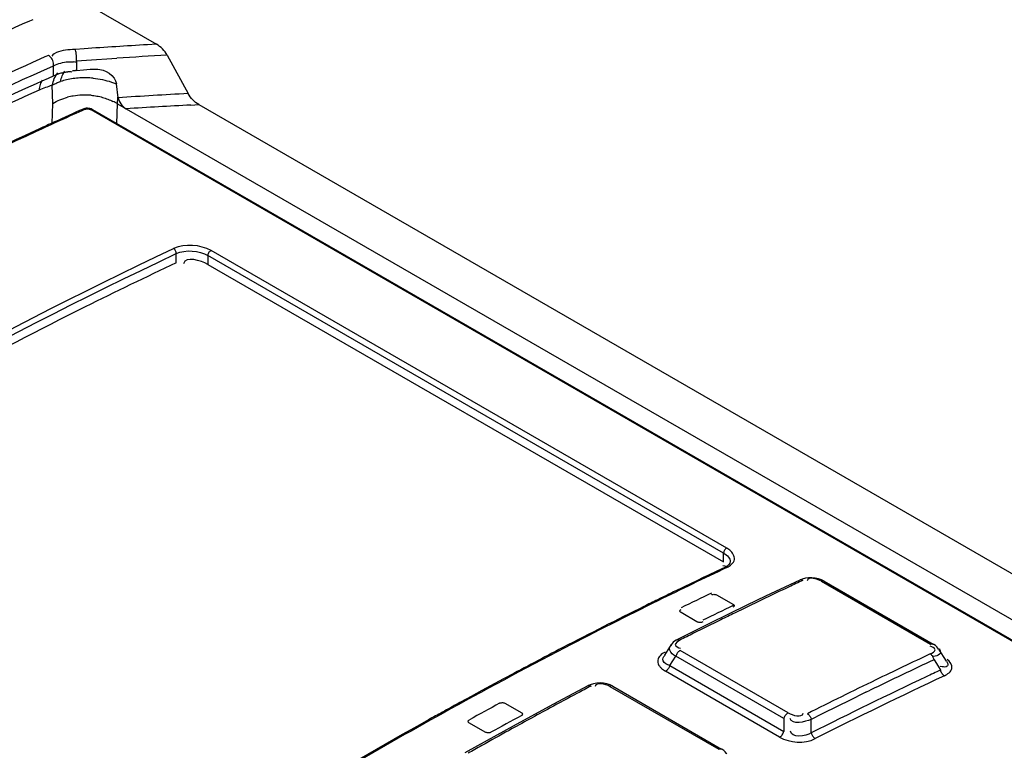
# Model space of a CAD drawing. Header units: inches. Extents: x 0 to 117, y 0 to 83.
# Tile 40 of 74: x 98.107 to 99.059, y 26.759 to 27.465. Entities that reach past the tile are written whole.
import ezdxf

# ---------------------------------------------------------------- set-up
doc = ezdxf.new("R2010")
doc.units = ezdxf.units.IN
doc.header["$LTSCALE"] = 6.431102
doc.header["$MEASUREMENT"] = 0
doc.layers.get('0').update_dxf_attribs({"linetype": 'CONTINUOUS'})

msp = doc.modelspace()

# ---------------------------------------------------------------- linework, layer by layer
at = {"color": 7, "linetype": 'CONTINUOUS'}
for p, q in [((98.17715, 27.47733), (98.23933, 27.44144)), ((98.11983, 27.46514), (98.11666, 27.46374)), ((98.23933, 27.44144), (98.23059, 27.44092)), ((98.13916, 27.43105), (98.13818, 27.42983)), ((98.14064, 27.43226), (98.13916, 27.43105)), ((98.14267, 27.43336), (98.14064, 27.43226)), ((98.16941, 27.43703), (98.16066, 27.43643)), ((98.13166, 27.42908), (98.12661, 27.42682)), ((98.13503, 27.43059), (98.13166, 27.42908)), ((98.16206, 27.42532), (98.17181, 27.42597)), ((98.16206, 27.42532), (98.16207, 27.41591)), ((98.17181, 27.42597), (98.18155, 27.42662)), ((98.18155, 27.42662), (98.1913, 27.42725)), ((98.1913, 27.42725), (98.20105, 27.42788)), ((98.24977, 27.43082), (98.2699, 27.3937)), ((98.13125, 27.41675), (98.13629, 27.41901)), ((98.13629, 27.41901), (98.13997, 27.42066)), ((98.14002, 27.41088), (98.13997, 27.42066)), ((98.14001, 27.41088), (98.14521, 27.41301)), ((98.16207, 27.41591), (98.16885, 27.41653)), ((98.16885, 27.41653), (98.17539, 27.41712)), ((98.17539, 27.41712), (98.18094, 27.41727)), ((98.18093, 27.41726), (98.18161, 27.41722)), ((98.12353, 27.40349), (98.12907, 27.40599)), ((98.12907, 27.40599), (98.13497, 27.40863)), ((98.13497, 27.40863), (98.14002, 27.41088)), ((98.19585, 27.40486), (98.2007, 27.40303)), ((98.20237, 27.38969), (98.2007, 27.40303)), ((98.13912, 27.384), (98.13871, 27.40191)), ((98.13848, 27.36483), (98.13912, 27.384)), ((98.20109, 27.36461), (98.20172, 27.38376)), ((98.2016, 27.38383), (98.2022, 27.39024)), ((98.20172, 27.38376), (100.01039, 26.33955)), ((98.17598, 27.37812), (99.94793, 26.3551)), ((98.17763, 27.37815), (99.94958, 26.35514)), ((98.27257, 27.38262), (98.28038, 27.38304)), ((98.28038, 27.38304), (103.47002, 24.38687)), ((98.12584, 27.35933), (98.122, 27.35756)), ((98.79048, 26.95419), (98.29216, 27.24189)), ((98.25849, 27.23), (98.25849, 27.23887)), ((98.28911, 27.23693), (98.28911, 27.22835)), ((98.78743, 26.94923), (98.28911, 27.23693)), ((98.28911, 27.22835), (98.78743, 26.94066)), ((98.78743, 26.94066), (98.78743, 26.94923)), ((98.79341, 26.9521), (98.79048, 26.95419)), ((98.78869, 26.93674), (98.78659, 26.93706)), ((98.79079, 26.93674), (98.78854, 26.93546)), ((98.79058, 26.9363), (98.78869, 26.93674)), ((98.77206, 26.92763), (98.76766, 26.92552)), ((98.78099, 26.93188), (98.77206, 26.92763)), ((98.78853, 26.93545), (98.78099, 26.93188)), ((98.75133, 26.91767), (98.74618, 26.91517)), ((98.86107, 26.9232), (98.82784, 26.90746)), ((98.86347, 26.92415), (98.86105, 26.92319)), ((98.88198, 26.92206), (98.98747, 26.86116)), ((98.88454, 26.92214), (98.99003, 26.86124)), ((98.73914, 26.91175), (98.73724, 26.91082)), ((98.74618, 26.91517), (98.73914, 26.91175)), ((98.78116, 26.90865), (98.79648, 26.89981)), ((98.7258, 26.90522), (98.72356, 26.90412)), ((98.80978, 26.89876), (98.77364, 26.88107)), ((98.82784, 26.90746), (98.80978, 26.89876)), ((98.76168, 26.88289), (98.74637, 26.89173)), ((98.77364, 26.88107), (98.74225, 26.86539)), ((98.73679, 26.86073), (98.73028, 26.85056)), ((98.63207, 26.85787), (98.62824, 26.85588)), ((98.84983, 26.79473), (98.74536, 26.85504)), ((98.99518, 26.85651), (99.00241, 26.84491)), ((98.73544, 26.8405), (98.74118, 26.84946)), ((98.84565, 26.78915), (98.74118, 26.84946)), ((98.99178, 26.84965), (98.98996, 26.84936)), ((98.99081, 26.8462), (98.99464, 26.84007)), ((98.72835, 26.83699), (98.73128, 26.83493)), ((98.84155, 26.77126), (98.73128, 26.83493)), ((98.73544, 26.8405), (98.84572, 26.77683)), ((98.99464, 26.84007), (98.99709, 26.83613)), ((98.99874, 26.83926), (98.99684, 26.83951)), ((98.56644, 26.82315), (98.56213, 26.82083)), ((98.57472, 26.82761), (98.56644, 26.82315)), ((98.65851, 26.82198), (98.65635, 26.82099)), ((98.66808, 26.82366), (98.66476, 26.82349)), ((98.55371, 26.81627), (98.54347, 26.8107)), ((98.56213, 26.82083), (98.55371, 26.81627)), ((98.65636, 26.82099), (98.62312, 26.80322)), ((98.67748, 26.82033), (98.78266, 26.75961)), ((98.68025, 26.82052), (98.78543, 26.7598)), ((98.9249, 26.81464), (98.92906, 26.81666)), ((98.53924, 26.80839), (98.53261, 26.80476)), ((98.54347, 26.8107), (98.53924, 26.80839)), ((98.57655, 26.80397), (98.59186, 26.79513)), ((98.62312, 26.80322), (98.58696, 26.78352)), ((98.51788, 26.79665), (98.51575, 26.79547)), ((98.55706, 26.77609), (98.54175, 26.78493)), ((98.84565, 26.78915), (98.84572, 26.77683)), ((98.87218, 26.77538), (98.87212, 26.78843)), ((98.58696, 26.78352), (98.53752, 26.75595))]:
    msp.add_line(p, q, dxfattribs=at)
for points in [[(98.16205, 27.42532), (98.16215, 27.42651), (98.16219, 27.42781), (98.16216, 27.42919), (98.16206, 27.43058), (98.16189, 27.43196), (98.16167, 27.43328), (98.16138, 27.4345), (98.16104, 27.43556), (98.16066, 27.43643)], [(98.13852, 27.42684), (98.1378, 27.42799), (98.13696, 27.42902), (98.13603, 27.4299), (98.13504, 27.43059)], [(98.13998, 27.42066), (98.14, 27.42184), (98.13986, 27.42308), (98.13957, 27.42435), (98.13912, 27.42562), (98.13852, 27.42684)], [(98.16208, 27.41591), (98.16163, 27.41588), (98.16118, 27.41585), (98.16074, 27.41581), (98.16029, 27.41577), (98.15985, 27.41573), (98.15941, 27.41569), (98.15896, 27.41564), (98.15852, 27.41559), (98.15808, 27.41554)], [(98.18091, 27.41718), (98.18161, 27.41721), (98.18222, 27.41722), (98.18258, 27.41721)], [(98.13871, 27.40191), (98.13953, 27.40234), (98.14036, 27.40276), (98.14122, 27.40317), (98.14209, 27.40356), (98.14298, 27.40395), (98.14389, 27.40432), (98.14481, 27.40468), (98.14575, 27.40503), (98.14671, 27.40536)], [(98.17765, 27.37814), (98.17732, 27.37832), (98.17624, 27.3788), (98.1751, 27.37914), (98.1739, 27.37937), (98.17266, 27.37946), (98.17144, 27.37943), (98.17027, 27.37926), (98.16914, 27.37895), (98.16848, 27.37869)], [(98.17041, 27.37848), (98.17099, 27.37867), (98.17159, 27.37881), (98.17221, 27.37889), (98.17287, 27.3789), (98.17355, 27.37885), (98.1742, 27.37875), (98.17482, 27.3786), (98.17541, 27.37838), (98.17598, 27.37812)], [(98.79377, 26.94101), (98.79348, 26.93965), (98.79253, 26.93823), (98.79079, 26.93674)], [(98.86396, 26.92288), (98.8634, 26.92315), (98.86284, 26.92334), (98.86228, 26.92342), (98.86176, 26.9234), (98.86128, 26.92329), (98.86107, 26.9232)], [(98.86962, 26.92532), (98.86648, 26.92492), (98.86347, 26.92415)], [(98.88455, 26.92213), (98.88206, 26.92337), (98.87914, 26.92438), (98.87604, 26.92505), (98.87283, 26.92537), (98.86962, 26.92532)], [(98.88453, 26.92214), (98.88434, 26.92224), (98.88393, 26.92237), (98.88349, 26.92242), (98.88301, 26.92238), (98.88251, 26.92226), (98.88198, 26.92206)], [(98.7756, 26.90892), (98.77613, 26.90912), (98.7767, 26.90927), (98.7773, 26.90936), (98.77794, 26.9094), (98.77862, 26.90938), (98.77928, 26.90929), (98.77992, 26.90914), (98.78055, 26.90893), (98.78116, 26.90865)], [(98.79648, 26.89981), (98.79692, 26.8995), (98.79725, 26.89919), (98.79748, 26.89886), (98.7976, 26.89851), (98.79762, 26.89815), (98.79752, 26.8978), (98.79729, 26.89748), (98.79695, 26.89716), (98.79648, 26.89686)], [(98.74637, 26.89173), (98.74592, 26.89203), (98.74559, 26.89235), (98.74536, 26.89268), (98.74524, 26.89303), (98.74522, 26.89339), (98.74532, 26.89374), (98.74555, 26.89408), (98.7459, 26.89439), (98.74637, 26.8947)], [(98.76725, 26.88265), (98.76671, 26.88244), (98.76614, 26.88228), (98.76554, 26.88219), (98.7649, 26.88215), (98.76422, 26.88216), (98.76356, 26.88225), (98.76292, 26.8824), (98.76229, 26.88261), (98.76168, 26.88289)], [(98.74225, 26.86539), (98.74161, 26.86505), (98.74007, 26.86409), (98.73872, 26.863), (98.73756, 26.86178), (98.73676, 26.86069)], [(98.74225, 26.86539), (98.74248, 26.86549), (98.74295, 26.86561), (98.74346, 26.86563), (98.74402, 26.86555), (98.74459, 26.86536), (98.74516, 26.86508)], [(98.98747, 26.86116), (98.98799, 26.86136), (98.9885, 26.86148), (98.98898, 26.86152), (98.98942, 26.86147), (98.98983, 26.86134), (98.99002, 26.86124)], [(98.99517, 26.85652), (98.99457, 26.85739), (98.99345, 26.85866), (98.99213, 26.85983), (98.99061, 26.86089), (98.99002, 26.86124)], [(98.74536, 26.85504), (98.74476, 26.85468), (98.74417, 26.85423), (98.7436, 26.8537), (98.74307, 26.85311), (98.74258, 26.85246), (98.74214, 26.85176), (98.74175, 26.85101), (98.74143, 26.85024), (98.74118, 26.84946)], [(98.99081, 26.8462), (98.99063, 26.84695), (98.99038, 26.8477), (98.99006, 26.84844), (98.98969, 26.84913), (98.98927, 26.84977), (98.98879, 26.85037), (98.98827, 26.85091), (98.98771, 26.85138), (98.98714, 26.85176)], [(98.73544, 26.8405), (98.7352, 26.83972), (98.73488, 26.83895), (98.73449, 26.83821), (98.73405, 26.83751), (98.73357, 26.83686), (98.73304, 26.83626), (98.73247, 26.83573), (98.73188, 26.83528), (98.73128, 26.83493)], [(98.99883, 26.83231), (98.99855, 26.83269), (98.9983, 26.83308), (98.99806, 26.83349), (98.99784, 26.83391), (98.99764, 26.83434), (98.99747, 26.83479), (98.99732, 26.83523), (98.99719, 26.83568), (98.9971, 26.83613)], [(99.00076, 26.83056), (99.00053, 26.8307), (99.0003, 26.83086), (99.00008, 26.83103), (98.99986, 26.83121), (98.99964, 26.83141), (98.99943, 26.83162), (98.99922, 26.83184), (98.99902, 26.83207), (98.99883, 26.83231)], [(98.66476, 26.82349), (98.66154, 26.82293), (98.65851, 26.82198)], [(98.68027, 26.82052), (98.67766, 26.82179), (98.67462, 26.8228), (98.6714, 26.82342), (98.66808, 26.82366)], [(98.65929, 26.82069), (98.65873, 26.82097), (98.65817, 26.82116), (98.65763, 26.82124), (98.65712, 26.82123), (98.65666, 26.82112), (98.65636, 26.82099)], [(98.68025, 26.82052), (98.67998, 26.82065), (98.67955, 26.82077), (98.67908, 26.8208), (98.67857, 26.82074), (98.67803, 26.82058), (98.67748, 26.82033)], [(98.57098, 26.80407), (98.57154, 26.80431), (98.57213, 26.80449), (98.57275, 26.80461), (98.57342, 26.80466), (98.57411, 26.80465), (98.57478, 26.80457), (98.5754, 26.80443), (98.57599, 26.80423), (98.57655, 26.80397)], [(98.59186, 26.79513), (98.5923, 26.79482), (98.59264, 26.7945), (98.59286, 26.79416), (98.59299, 26.79379), (98.59301, 26.79342), (98.59291, 26.79305), (98.59268, 26.79269), (98.59233, 26.79235), (98.59186, 26.79201)], [(98.84565, 26.78915), (98.8459, 26.78993), (98.84622, 26.7907), (98.84661, 26.79144), (98.84705, 26.79214), (98.84753, 26.79279), (98.84807, 26.79339), (98.84863, 26.79392), (98.84923, 26.79437), (98.84983, 26.79473)], [(98.86836, 26.79395), (98.86892, 26.79359), (98.86947, 26.79313), (98.87, 26.79259), (98.87048, 26.79201), (98.87091, 26.79137), (98.8713, 26.79069), (98.87164, 26.78995), (98.87192, 26.78919), (98.87212, 26.78843)], [(98.54175, 26.78493), (98.54131, 26.78524), (98.54098, 26.78556), (98.54075, 26.78591), (98.54062, 26.78627), (98.5406, 26.78665), (98.5407, 26.78703), (98.54093, 26.78738), (98.54128, 26.78773), (98.54175, 26.78807)], [(98.56263, 26.77602), (98.56209, 26.77578), (98.56152, 26.77559), (98.56092, 26.77547), (98.56028, 26.77541), (98.5596, 26.77541), (98.55894, 26.77547), (98.5583, 26.77561), (98.55768, 26.77581), (98.55706, 26.77609)], [(98.84155, 26.77126), (98.84199, 26.77152), (98.84248, 26.77186), (98.84301, 26.7723), (98.84357, 26.77288), (98.84413, 26.77357), (98.84465, 26.77434), (98.84508, 26.77514), (98.84544, 26.77598), (98.84572, 26.77683)], [(98.87218, 26.77538), (98.87238, 26.77462), (98.87265, 26.77387), (98.87299, 26.77315), (98.87337, 26.77246), (98.87381, 26.77182), (98.87429, 26.77122), (98.87481, 26.77069), (98.87536, 26.77023), (98.87593, 26.76985)], [(98.78266, 26.75961), (98.78321, 26.75986), (98.78374, 26.76001), (98.78425, 26.76008), (98.78472, 26.76005), (98.78516, 26.75993), (98.78543, 26.7598)], [(98.79062, 26.75503), (98.79032, 26.75547), (98.78907, 26.757), (98.78754, 26.75838), (98.78576, 26.75961), (98.78543, 26.7598)]]:
    msp.add_lwpolyline(points, dxfattribs=at)
for centre, radius, start, end in [((98.7284, 19.13389), 8.32193, 93.429415, 93.851512), ((98.15523, 27.39155), 0.03299, 79.10039, 83.09573), ((98.72585, 19.14133), 8.30315, 93.286982, 93.62377), ((98.15453, 27.38698), 0.02767, 87.23312, 91.7592), ((98.15443, 27.38491), 0.02974, 83.2926, 87.23149), ((98.16752, 27.34274), 0.06598, 103.11491, 108.38169), ((98.16926, 27.33546), 0.07347, 98.22146, 103.14783), ((98.16949, 27.33408), 0.07487, 93.29074, 98.24661), ((98.16962, 27.33021), 0.07874, 88.4509, 93.22412), ((98.16943, 27.32193), 0.08702, 84.17348, 88.4699), ((98.72358, 19.17825), 8.22796, 93.16078, 93.631871), ((98.16913, 27.33023), 0.0619, 99.48177, 104.66139), ((98.17037, 27.32269), 0.06954, 85.26123, 99.46677), ((98.16477, 27.31983), 0.07384, 59.97146, 63.84546), ((99.96689, 23.36608), 4.39621, 114.11967, 114.80671), ((99.95725, 23.38339), 4.37746, 114.11887, 114.51647), ((98.72321, 19.14669), 8.24825, 93.131871, 93.566939), ((99.97433, 23.34591), 4.41865, 114.51619, 114.7297), ((100.08366, 23.11314), 4.67581, 114.80511, 118.87999), ((100.0866, 23.11094), 4.67803, 114.82649, 118.89856), ((100.7426, 22.8037), 4.56951, 115.29056, 116.21564), ((100.73755, 22.81056), 4.56217, 115.58108, 115.80866), ((100.7331, 22.93537), 4.40385, 115.11505, 115.30459), ((100.76134, 22.76155), 4.61665, 116.00407, 116.16218), ((100.77048, 22.77109), 4.59505, 115.72888, 116.13431), ((100.78828, 22.81883), 4.5328, 115.30549, 115.67482), ((100.80982, 22.66747), 4.72142, 116.21724, 117.4411), ((100.77382, 22.73616), 4.64494, 116.19296, 116.3747), ((100.79136, 22.75904), 4.59505, 115.72888, 116.13431), ((100.82582, 22.74051), 4.61965, 115.67358, 116.03736), ((100.81332, 22.65702), 4.73339, 116.37746, 117.44015), ((100.82373, 22.74479), 4.61488, 116.03739, 116.21998), ((100.85538, 22.6807), 4.68637, 116.22095, 116.58155), ((100.90613, 22.57915), 4.79989, 116.58084, 116.75737), ((100.90228, 22.48984), 4.92168, 117.44338, 118.99877), ((100.87519, 22.53767), 4.86783, 117.49001, 118.20236), ((100.93136, 22.70565), 4.57932, 115.12326, 115.85445), ((100.92767, 22.71677), 4.56109, 115.12833, 115.98827), ((100.90002, 22.76685), 4.49223, 115.06229, 115.25769), ((100.96163, 22.64349), 4.64846, 115.85609, 116.76412), ((100.95085, 22.66022), 4.61036, 115.26359, 116.79949), ((100.94791, 22.66829), 4.5952, 115.07067, 116.80144), ((100.96964, 22.45964), 4.93523, 118.08685, 118.43481), ((100.93015, 22.53356), 4.85142, 117.90983, 118.08636), ((100.98042, 22.60859), 4.68145, 116.04501, 116.76626), ((100.94554, 22.40743), 5.01585, 118.75471, 118.94678), ((100.95173, 22.41861), 4.99001, 118.49638, 118.87897), ((101.05349, 22.21888), 5.23197, 119.00846, 121.49165), ((100.9612, 22.37913), 5.0482, 118.97443, 119.14964), ((101.00781, 22.3891), 5.01543, 118.43454, 118.95037), ((101.03346, 22.25094), 5.19535, 119.15699, 120.86861), ((100.97261, 22.40656), 4.99001, 118.49638, 118.87897), ((101.03707, 22.33621), 5.07588, 118.95039, 119.29165), ((101.06481, 22.28671), 5.13262, 119.29133, 119.4605)]:
    msp.add_arc(centre, radius, start, end, dxfattribs=at)
for points, knots in [([(98.11666, 27.46374), (98.04174, 27.43077), (97.7328, 27.28431), (97.43996, 27.10486), (97.22735, 26.95533)], [0, 0, 0, 0, 0.239482, 1, 1, 1, 1]), ([(98.12661, 27.42682), (98.05286, 27.3937), (97.74905, 27.24707), (97.46094, 27.0688), (97.25172, 26.92061)], [0, 0, 0, 0, 0.239713, 1, 1, 1, 1]), ([(98.15399, 27.42449), (98.15483, 27.42453), (98.15657, 27.42455), (98.15831, 27.42442), (98.1592, 27.42431)], [0, 0, 0, 0, 0.48479, 1, 1, 1, 1]), ([(97.25791, 26.9114), (97.32944, 26.96206), (97.60825, 27.15067), (97.90414, 27.31474), (98.13125, 27.41675)], [0, 0, 0, 0, 0.260379, 1, 1, 1, 1]), ([(98.14521, 27.41301), (98.14651, 27.41346), (98.14929, 27.41425), (98.15217, 27.41459), (98.15368, 27.41464)], [0, 0, 0, 0, 0.477185, 1, 1, 1, 1]), ([(98.14671, 27.40536), (98.14714, 27.4072), (98.14816, 27.41066), (98.14971, 27.41399), (98.15076, 27.41536)], [0, 0, 0, 0, 0.523169, 1, 1, 1, 1]), ([(97.26263, 26.90494), (97.33313, 26.95483), (97.60815, 27.1406), (97.89971, 27.30259), (98.12353, 27.40349)], [0, 0, 0, 0, 0.260253, 1, 1, 1, 1]), ([(98.12623, 27.39738), (98.12649, 27.39908), (98.12716, 27.40234), (98.12837, 27.40551), (98.12926, 27.40686)], [0, 0, 0, 0, 0.516768, 1, 1, 1, 1]), ([(97.27647, 26.91019), (97.34657, 26.9589), (97.61862, 27.13986), (97.9061, 27.29832), (98.12623, 27.39737)], [0, 0, 0, 0, 0.261249, 1, 1, 1, 1]), ([(98.17612, 27.39199), (98.17801, 27.39183), (98.18177, 27.39136), (98.18546, 27.39053), (98.18726, 27.39002)], [0, 0, 0, 0, 0.504197, 1, 1, 1, 1]), ([(98.18726, 27.39002), (98.18903, 27.38952), (98.19244, 27.38835), (98.19574, 27.38689), (98.19732, 27.38611)], [0, 0, 0, 0, 0.510289, 1, 1, 1, 1]), ([(98.16849, 27.3787), (98.16876, 27.37882), (98.16945, 27.37891), (98.17009, 27.37866), (98.17041, 27.37848)], [0, 0, 0, 0, 0.446851, 1, 1, 1, 1]), ([(98.17764, 27.37815), (98.17742, 27.37827), (98.17684, 27.37841), (98.17627, 27.37824), (98.17598, 27.37812)], [0, 0, 0, 0, 0.4432, 1, 1, 1, 1]), ([(97.55113, 26.8369), (97.6091, 26.87645), (97.83601, 27.02541), (98.07397, 27.15785), (98.25596, 27.24383)], [0, 0, 0, 0, 0.25851, 1, 1, 1, 1]), ([(98.25849, 27.23887), (98.25856, 27.23985), (98.25805, 27.24179), (98.25677, 27.24336), (98.25596, 27.24383)], [0, 0, 0, 0, 0.510765, 1, 1, 1, 1]), ([(98.28911, 27.23693), (98.28911, 27.23794), (98.28983, 27.23991), (98.29126, 27.24147), (98.29216, 27.24189)], [0, 0, 0, 0, 0.506618, 1, 1, 1, 1]), ([(97.55417, 26.83224), (97.61209, 26.87175), (97.83884, 27.02061), (98.07664, 27.15296), (98.25849, 27.23887)], [0, 0, 0, 0, 0.25851, 1, 1, 1, 1]), ([(98.25849, 27.23), (98.22904, 27.21609), (98.10976, 27.15817), (97.99296, 27.09516), (97.90633, 27.04515)], [0, 0, 0, 0, 0.245577, 1, 1, 1, 1]), ([(98.79048, 26.95419), (98.78958, 26.95377), (98.78815, 26.95221), (98.78743, 26.95024), (98.78743, 26.94923)], [0, 0, 0, 0, 0.493384, 1, 1, 1, 1]), ([(98.78743, 26.94923), (98.78919, 26.94821), (98.79216, 26.94606), (98.79377, 26.94252), (98.79377, 26.94097)], [0, 0, 0, 0, 0.567759, 1, 1, 1, 1]), ([(98.79046, 26.93524), (98.79366, 26.93688), (98.80085, 26.94227), (98.796, 26.94997), (98.79341, 26.9521)], [0, 0, 0, 0, 0.517095, 1, 1, 1, 1]), ([(98.78854, 26.93545), (98.7888, 26.93558), (98.7895, 26.93567), (98.79014, 26.93542), (98.79046, 26.93524)], [0, 0, 0, 0, 0.440481, 1, 1, 1, 1]), ([(98.74118, 26.84946), (98.73892, 26.85107), (98.73435, 26.85333), (98.73546, 26.85988), (98.73711, 26.86038)], [0, 0, 0, 0, 0.617229, 1, 1, 1, 1]), ([(98.74515, 26.86507), (98.74333, 26.86411), (98.7379, 26.86069), (98.74381, 26.85748), (98.74587, 26.85726)], [0, 0, 0, 0, 0.498659, 1, 1, 1, 1]), ([(98.73089, 26.85359), (98.72914, 26.85264), (98.72609, 26.85064), (98.72409, 26.84734), (98.72384, 26.84574)], [0, 0, 0, 0, 0.551432, 1, 1, 1, 1]), ([(98.98713, 26.85175), (98.98897, 26.85261), (98.99461, 26.85558), (98.98891, 26.85892), (98.98695, 26.85917)], [0, 0, 0, 0, 0.507285, 1, 1, 1, 1]), ([(98.99557, 26.85659), (98.9965, 26.85554), (98.99835, 26.85146), (98.99371, 26.85005), (98.99178, 26.84965)], [0, 0, 0, 0, 0.414054, 1, 1, 1, 1]), ([(98.72384, 26.84574), (98.72372, 26.845), (98.72374, 26.84342), (98.72428, 26.84194), (98.72465, 26.84123)], [0, 0, 0, 0, 0.48759, 1, 1, 1, 1]), ([(98.72465, 26.84123), (98.72506, 26.84044), (98.72619, 26.8389), (98.72758, 26.83762), (98.72835, 26.83699)], [0, 0, 0, 0, 0.473136, 1, 1, 1, 1]), ([(98.73544, 26.8405), (98.733, 26.84152), (98.72779, 26.84314), (98.72892, 26.84955), (98.73053, 26.85028)], [0, 0, 0, 0, 0.599248, 1, 1, 1, 1]), ([(99.00411, 26.84231), (99.00437, 26.8415), (99.00347, 26.8385), (99.00032, 26.83911), (98.99874, 26.83926)], [0, 0, 0, 0, 0.346803, 1, 1, 1, 1]), ([(99.00075, 26.83056), (99.00378, 26.83212), (99.01104, 26.837), (99.00603, 26.84443), (99.00347, 26.84648)], [0, 0, 0, 0, 0.509069, 1, 1, 1, 1]), ([(99.00271, 26.84474), (99.00302, 26.84434), (99.00356, 26.84357), (99.00398, 26.84272), (99.00411, 26.84231)], [0, 0, 0, 0, 0.537343, 1, 1, 1, 1])]:
    msp.add_open_spline(points, degree=3, knots=knots, dxfattribs=at)
for points in [[(98.24977, 27.43082), (98.2474, 27.43518), (98.24363, 27.43896), (98.23933, 27.44144)], [(98.16066, 27.43643), (98.15459, 27.43602), (98.14822, 27.43584), (98.14267, 27.43336)], [(98.13998, 27.42066), (98.14443, 27.42256), (98.14915, 27.42423), (98.15399, 27.42449)], [(98.13871, 27.40191), (98.13969, 27.40611), (98.14115, 27.41057), (98.14416, 27.41365)], [(98.18161, 27.41722), (98.18952, 27.41776), (98.19957, 27.41087), (98.2007, 27.40303)], [(98.17826, 27.4085), (98.18422, 27.4079), (98.19016, 27.40673), (98.19585, 27.40486)], [(98.12623, 27.39737), (98.13027, 27.39919), (98.1345, 27.40053), (98.13871, 27.40191)], [(98.28038, 27.38304), (98.27606, 27.38553), (98.27228, 27.38932), (98.2699, 27.3937)], [(98.13912, 27.384), (98.1435, 27.3868), (98.14844, 27.38879), (98.15346, 27.39011)], [(98.2022, 27.39024), (98.20278, 27.3857), (98.20608, 27.38125), (98.21005, 27.37896)], [(98.29216, 27.24189), (98.28153, 27.24765), (98.26706, 27.2486), (98.25596, 27.24383)], [(98.25849, 27.23887), (98.2678, 27.2431), (98.28025, 27.24204), (98.28911, 27.23693)], [(98.28911, 27.22835), (98.28229, 27.23229), (98.26724, 27.23685), (98.26551, 27.22917)], [(98.88198, 26.92206), (98.87792, 26.92431), (98.86905, 26.92693), (98.86805, 26.92239)], [(98.67748, 26.82033), (98.67336, 26.82261), (98.66437, 26.82491), (98.66334, 26.82031)], [(98.84983, 26.79473), (98.85407, 26.79238), (98.86315, 26.7897), (98.86435, 26.79439)], [(98.87211, 26.78843), (98.86578, 26.78588), (98.85371, 26.78292), (98.85166, 26.78943)], [(98.87218, 26.77538), (98.86653, 26.77176), (98.85275, 26.77025), (98.85212, 26.77693)], [(98.84155, 26.77126), (98.85148, 26.76552), (98.86569, 26.76468), (98.87593, 26.76985)]]:
    msp.add_open_spline(points, degree=3, dxfattribs=at)

doc.saveas('drawing.dxf')
